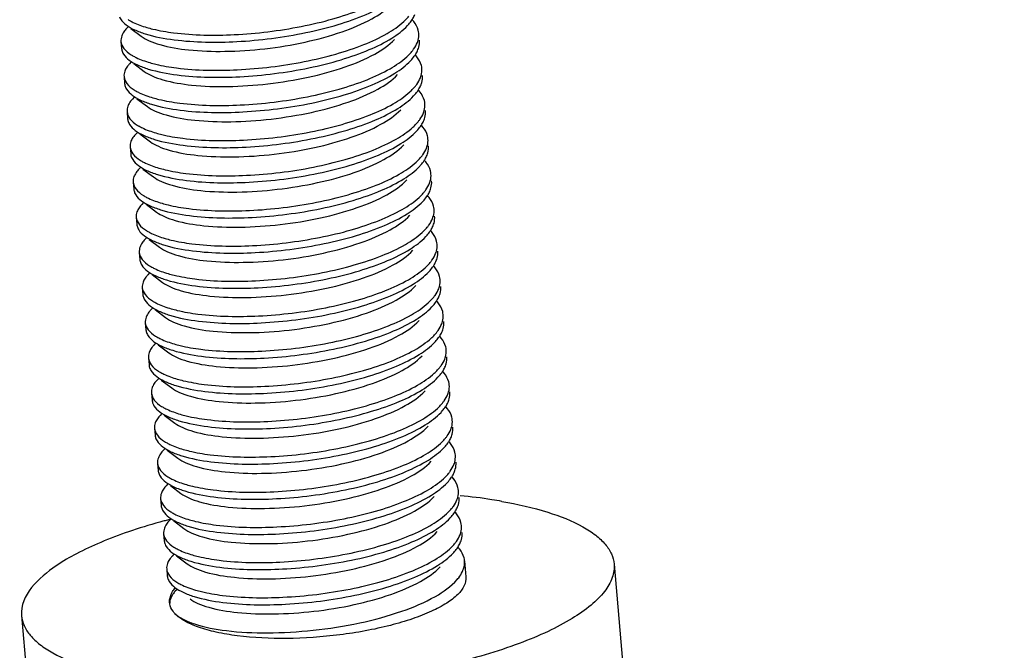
# Model space of a CAD drawing. Header units: millimetres. Extents: x -24622 to 2314, y -1603 to 2287.
# Tile 95 of 236: x -1986 to -1970, y 824 to 834. Entities that reach past the tile are written whole.
import ezdxf

# ---------------------------------------------------------------- set-up
doc = ezdxf.new("R2010")
doc.units = ezdxf.units.MM
doc.layers.add('02___PRT_ALL_AXES', color=7, linetype='Continuous')

msp = doc.modelspace()

# ---------------------------------------------------------------- linework, layer by layer
at = {"color": 7, "linetype": 'Continuous'}
for p, q in [((-1984.486, 833.984), (-1984.515, 833.954)), ((-1984.444, 833.959), (-1984.267, 833.826)), ((-1984.435, 833.394), (-1984.464, 833.363)), ((-1984.392, 833.368), (-1984.216, 833.236)), ((-1984.384, 832.803), (-1984.412, 832.772)), ((-1984.341, 832.777), (-1984.165, 832.645)), ((-1984.332, 832.212), (-1984.361, 832.182)), ((-1984.29, 832.187), (-1984.113, 832.054)), ((-1984.281, 831.622), (-1984.31, 831.591)), ((-1984.239, 831.596), (-1984.062, 831.464)), ((-1984.23, 831.031), (-1984.259, 831.001)), ((-1984.187, 831.006), (-1984.011, 830.873)), ((-1984.179, 830.44), (-1984.207, 830.41)), ((-1984.136, 830.415), (-1983.96, 830.282)), ((-1984.128, 829.85), (-1984.156, 829.819)), ((-1984.085, 829.824), (-1983.908, 829.692)), ((-1984.076, 829.259), (-1984.105, 829.229)), ((-1984.034, 829.234), (-1983.857, 829.101)), ((-1984.025, 828.669), (-1984.054, 828.638)), ((-1983.982, 828.643), (-1983.806, 828.511)), ((-1983.974, 828.078), (-1984.002, 828.047)), ((-1983.931, 828.052), (-1983.755, 827.92)), ((-1983.923, 827.487), (-1983.951, 827.457)), ((-1983.88, 827.462), (-1983.703, 827.329)), ((-1983.871, 826.897), (-1983.9, 826.866)), ((-1983.829, 826.871), (-1983.652, 826.739)), ((-1983.82, 826.306), (-1983.849, 826.276)), ((-1983.778, 826.281), (-1983.601, 826.148)), ((-1983.769, 825.715), (-1983.797, 825.685)), ((-1983.726, 825.69), (-1983.55, 825.557)), ((-1983.718, 825.125), (-1983.746, 825.094)), ((-1983.675, 825.099), (-1983.498, 824.967)), ((-1983.666, 824.534), (-1983.695, 824.504))]:
    msp.add_line(p, q, dxfattribs=at)
for centre, radius, start, end in [((-1984.09, 834.738), 0.748, 237.7913, 240.0063), ((-1980.109, 833.735), 0.542, 38.5449, 42.7103), ((-1984.039, 834.148), 0.748, 237.7913, 240.0063), ((-1980.058, 833.145), 0.542, 38.5449, 42.7103), ((-1983.988, 833.557), 0.748, 237.7913, 240.0063), ((-1980.007, 832.554), 0.542, 38.5449, 42.7103), ((-1983.936, 832.966), 0.748, 237.7913, 240.0063), ((-1979.956, 831.963), 0.542, 38.5449, 42.7103), ((-1983.885, 832.376), 0.748, 237.7913, 240.0063), ((-1979.904, 831.373), 0.542, 38.5449, 42.7103), ((-1983.834, 831.785), 0.748, 237.7913, 240.0063), ((-1979.853, 830.782), 0.542, 38.5449, 42.7103), ((-1983.783, 831.195), 0.748, 237.7913, 240.0063), ((-1979.802, 830.191), 0.542, 38.5449, 42.7103), ((-1983.731, 830.604), 0.748, 237.7913, 240.0063), ((-1979.751, 829.601), 0.542, 38.5449, 42.7103), ((-1983.68, 830.013), 0.748, 237.7913, 240.0063), ((-1979.699, 829.01), 0.542, 38.5449, 42.7103), ((-1983.629, 829.423), 0.748, 237.7913, 240.0063), ((-1979.648, 828.419), 0.542, 38.5449, 42.7103), ((-1983.578, 828.832), 0.748, 237.7913, 240.0063), ((-1979.597, 827.829), 0.542, 38.5449, 42.7103), ((-1983.526, 828.241), 0.748, 237.7913, 240.0063), ((-1979.546, 827.238), 0.542, 38.5449, 42.7103), ((-1983.475, 827.651), 0.748, 237.7913, 240.0063), ((-1979.494, 826.648), 0.542, 38.5449, 42.7103), ((-1983.424, 827.06), 0.748, 237.7913, 240.0063), ((-1979.443, 826.057), 0.542, 38.5449, 42.7103), ((-1983.373, 826.47), 0.748, 237.7913, 240.0063), ((-1979.392, 825.466), 0.542, 38.5449, 42.7103), ((-1983.321, 825.879), 0.748, 237.7913, 240.0063), ((-1979.338, 824.878), 0.538, 38.0278, 42.8431), ((-1983.54, 824.334), 0.252, 185.0361, 189.6172)]:
    msp.add_arc(centre, radius, start, end, dxfattribs=at)
for points, start_tangent, end_tangent in [([(-1983.724, 833.885), (-1982.704, 833.854), (-1981.577, 833.991), (-1981.046, 834.118), (-1980.574, 834.278), (-1980.187, 834.462), (-1979.905, 834.663)], (0.992026, -0.126034), (0.737009, 0.675882)), ([(-1983.714, 833.767), (-1982.66, 833.737), (-1981.499, 833.887), (-1980.959, 834.023), (-1980.486, 834.192), (-1980.107, 834.386), (-1979.843, 834.596)], (0.992026, -0.126034), (0.68457, 0.728947)), ([(-1984.267, 833.826), (-1984.134, 833.75), (-1983.954, 833.685), (-1983.471, 833.597), (-1982.863, 833.573), (-1982.188, 833.617), (-1981.51, 833.729), (-1980.892, 833.901), (-1980.393, 834.119), (-1980.06, 834.365)], (0.799736, -0.600352), (0.684441, 0.729068)), ([(-1984.635, 834.152), (-1984.616, 834.116), (-1984.52, 834.016)], (0.382203, -0.924078), (0.799807, -0.600258)), ([(-1984.464, 834.091), (-1984.403, 834.059), (-1984.174, 833.974)], (0.865879, -0.500254), (0.960587, -0.277978)), ([(-1983.673, 833.294), (-1982.653, 833.263), (-1981.526, 833.4), (-1980.995, 833.528), (-1980.523, 833.687), (-1980.136, 833.871), (-1979.853, 834.072)], (0.992026, -0.126034), (0.737009, 0.675882)), ([(-1979.853, 834.072), (-1979.83, 834.095), (-1979.767, 834.162)], (0.737009, 0.675882), (0.636014, 0.771678)), ([(-1979.792, 834.005), (-1979.77, 834.029), (-1979.716, 834.099)], (0.68457, 0.728947), (0.55272, 0.833367)), ([(-1979.716, 834.099), (-1979.701, 834.123), (-1979.667, 834.192)], (0.55272, 0.833367), (0.364967, 0.931021)), ([(-1979.602, 833.876), (-1979.61, 833.927), (-1979.686, 834.073)], (-0.08614, 0.996283), (-0.622496, 0.782623)), ([(-1984.515, 833.954), (-1984.535, 833.931), (-1984.581, 833.863)], (-0.684741, -0.728787), (-0.459261, -0.888301)), ([(-1984.52, 834.016), (-1984.383, 833.936), (-1984.2, 833.866), (-1983.714, 833.767)], (0.799807, -0.600258), (0.992026, -0.126034)), ([(-1984.174, 833.974), (-1984.073, 833.947), (-1983.724, 833.885)], (0.960587, -0.277978), (0.992026, -0.126034)), ([(-1983.662, 833.176), (-1982.609, 833.147), (-1981.448, 833.296), (-1980.908, 833.432), (-1980.435, 833.601), (-1980.056, 833.795), (-1979.792, 834.005)], (0.992026, -0.126034), (0.68457, 0.728947)), ([(-1979.626, 833.72), (-1979.613, 833.759), (-1979.602, 833.876)], (0.364967, 0.931021), (-0.08614, 0.996283)), ([(-1984.581, 833.863), (-1984.595, 833.831), (-1984.608, 833.739)], (-0.459261, -0.888301), (0.086059, -0.99629)), ([(-1984.608, 833.739), (-1984.56, 833.622), (-1984.437, 833.515)], (0.086059, -0.99629), (0.845896, -0.533349)), ([(-1984.216, 833.236), (-1984.083, 833.159), (-1983.903, 833.095), (-1983.42, 833.006), (-1982.812, 832.982), (-1982.137, 833.027), (-1981.459, 833.139), (-1980.841, 833.31), (-1980.342, 833.528), (-1980.008, 833.774)], (0.800164, -0.599781), (0.684836, 0.728697)), ([(-1979.716, 833.572), (-1979.688, 833.609), (-1979.626, 833.72)], (0.636014, 0.771678), (0.364967, 0.931021)), ([(-1979.616, 833.602), (-1979.603, 833.641), (-1979.591, 833.758)], (0.364967, 0.931021), (-0.08614, 0.996283)), ([(-1984.598, 833.621), (-1984.583, 833.561)], (0.086059, -0.99629), (0.382203, -0.924078)), ([(-1984.583, 833.561), (-1984.565, 833.526), (-1984.469, 833.426)], (0.382203, -0.924078), (0.799807, -0.600258)), ([(-1979.802, 833.482), (-1979.778, 833.504), (-1979.716, 833.572)], (0.737009, 0.675882), (0.636014, 0.771678)), ([(-1979.665, 833.509), (-1979.65, 833.532), (-1979.616, 833.602)], (0.55272, 0.833367), (0.364967, 0.931021)), ([(-1984.469, 833.426), (-1984.332, 833.345), (-1984.149, 833.276), (-1983.662, 833.176)], (0.799807, -0.600258), (0.992026, -0.126034)), ([(-1984.413, 833.5), (-1984.352, 833.468), (-1984.123, 833.383)], (0.865879, -0.500254), (0.960587, -0.277978)), ([(-1984.123, 833.383), (-1984.022, 833.356), (-1983.673, 833.294)], (0.960587, -0.277978), (0.992026, -0.126034)), ([(-1983.621, 832.703), (-1982.602, 832.672), (-1981.474, 832.81), (-1980.943, 832.937), (-1980.472, 833.096), (-1980.085, 833.281), (-1979.802, 833.482)], (0.992026, -0.126034), (0.737009, 0.675882)), ([(-1983.611, 832.585), (-1982.558, 832.556), (-1981.397, 832.705), (-1980.856, 832.841), (-1980.384, 833.01), (-1980.004, 833.205), (-1979.74, 833.414)], (0.992026, -0.126034), (0.68457, 0.728947)), ([(-1979.74, 833.414), (-1979.719, 833.438), (-1979.665, 833.509)], (0.68457, 0.728947), (0.55272, 0.833367)), ([(-1979.55, 833.285), (-1979.559, 833.336), (-1979.634, 833.482)], (-0.08614, 0.996283), (-0.622496, 0.782623)), ([(-1984.53, 833.272), (-1984.544, 833.241), (-1984.557, 833.148)], (-0.459261, -0.888301), (0.086059, -0.99629)), ([(-1984.464, 833.363), (-1984.484, 833.34), (-1984.53, 833.272)], (-0.684741, -0.728787), (-0.459261, -0.888301)), ([(-1979.575, 833.129), (-1979.562, 833.168), (-1979.55, 833.285)], (0.364967, 0.931021), (-0.08614, 0.996283)), ([(-1984.557, 833.148), (-1984.509, 833.031), (-1984.386, 832.924)], (0.086059, -0.99629), (0.845896, -0.533349)), ([(-1984.165, 832.645), (-1984.032, 832.569), (-1983.851, 832.504), (-1983.368, 832.416), (-1982.761, 832.391), (-1982.086, 832.436), (-1981.407, 832.548), (-1980.79, 832.72), (-1980.29, 832.937), (-1979.957, 833.184)], (0.799736, -0.600352), (0.684441, 0.729068)), ([(-1979.665, 832.981), (-1979.636, 833.018), (-1979.575, 833.129)], (0.636014, 0.771678), (0.364967, 0.931021)), ([(-1979.564, 833.011), (-1979.551, 833.05), (-1979.54, 833.167)], (0.364967, 0.931021), (-0.08614, 0.996283)), ([(-1984.547, 833.03), (-1984.532, 832.97)], (0.086059, -0.99629), (0.382203, -0.924078)), ([(-1984.532, 832.97), (-1984.514, 832.935), (-1984.418, 832.835)], (0.382203, -0.924078), (0.799807, -0.600258)), ([(-1984.361, 832.909), (-1984.3, 832.877), (-1984.072, 832.792)], (0.865879, -0.500254), (0.960587, -0.277978)), ([(-1983.57, 832.113), (-1982.551, 832.082), (-1981.423, 832.219), (-1980.892, 832.346), (-1980.421, 832.506), (-1980.033, 832.69), (-1979.751, 832.891)], (0.992026, -0.126034), (0.737009, 0.675882)), ([(-1979.751, 832.891), (-1979.727, 832.913), (-1979.665, 832.981)], (0.737009, 0.675882), (0.636014, 0.771678)), ([(-1979.689, 832.824), (-1979.668, 832.847), (-1979.613, 832.918)], (0.68457, 0.728947), (0.55272, 0.833367)), ([(-1979.613, 832.918), (-1979.599, 832.941), (-1979.564, 833.011)], (0.55272, 0.833367), (0.364967, 0.931021)), ([(-1979.499, 832.695), (-1979.508, 832.745), (-1979.583, 832.891)], (-0.08614, 0.996283), (-0.622496, 0.782623)), ([(-1984.412, 832.772), (-1984.433, 832.75), (-1984.479, 832.681)], (-0.684741, -0.728787), (-0.459261, -0.888301)), ([(-1984.418, 832.835), (-1984.28, 832.754), (-1984.097, 832.685), (-1983.611, 832.585)], (0.799807, -0.600258), (0.992026, -0.126034)), ([(-1984.072, 832.792), (-1983.971, 832.766), (-1983.621, 832.703)], (0.960587, -0.277978), (0.992026, -0.126034)), ([(-1983.56, 831.995), (-1982.506, 831.965), (-1981.346, 832.115), (-1980.805, 832.251), (-1980.332, 832.42), (-1979.953, 832.614), (-1979.689, 832.824)], (0.992026, -0.126034), (0.68457, 0.728947)), ([(-1984.479, 832.681), (-1984.493, 832.65), (-1984.506, 832.558)], (-0.459261, -0.888301), (0.086059, -0.99629)), ([(-1984.506, 832.558), (-1984.458, 832.44), (-1984.335, 832.334)], (0.086059, -0.99629), (0.845896, -0.533349)), ([(-1984.113, 832.054), (-1983.98, 831.978), (-1983.8, 831.913), (-1983.317, 831.825), (-1982.709, 831.801), (-1982.035, 831.845), (-1981.356, 831.957), (-1980.738, 832.129), (-1980.239, 832.347), (-1979.906, 832.593)], (0.800164, -0.599781), (0.684833, 0.7287)), ([(-1979.524, 832.538), (-1979.51, 832.578), (-1979.499, 832.695)], (0.364967, 0.931021), (-0.08614, 0.996283)), ([(-1979.513, 832.42), (-1979.5, 832.46), (-1979.489, 832.577)], (0.364967, 0.931021), (-0.08614, 0.996283)), ([(-1984.496, 832.44), (-1984.481, 832.38)], (0.086059, -0.99629), (0.382203, -0.924078)), ([(-1984.481, 832.38), (-1984.463, 832.344), (-1984.367, 832.244)], (0.382203, -0.924078), (0.799807, -0.600258)), ([(-1979.7, 832.3), (-1979.676, 832.323), (-1979.614, 832.39)], (0.737009, 0.675882), (0.636014, 0.771678)), ([(-1979.614, 832.39), (-1979.585, 832.427), (-1979.524, 832.538)], (0.636014, 0.771678), (0.364967, 0.931021)), ([(-1979.562, 832.328), (-1979.548, 832.351), (-1979.513, 832.42)], (0.55272, 0.833367), (0.364967, 0.931021)), ([(-1984.367, 832.244), (-1984.229, 832.164), (-1984.046, 832.094), (-1983.56, 831.995)], (0.799807, -0.600258), (0.992026, -0.126034)), ([(-1984.31, 832.319), (-1984.249, 832.287), (-1984.021, 832.202)], (0.865879, -0.500254), (0.960587, -0.277978)), ([(-1983.519, 831.522), (-1982.499, 831.491), (-1981.372, 831.628), (-1980.841, 831.756), (-1980.369, 831.915), (-1979.982, 832.099), (-1979.7, 832.3)], (0.992026, -0.126034), (0.737009, 0.675882)), ([(-1983.509, 831.404), (-1982.455, 831.375), (-1981.294, 831.524), (-1980.754, 831.66), (-1980.281, 831.829), (-1979.902, 832.023), (-1979.638, 832.233)], (0.992026, -0.126034), (0.68457, 0.728947)), ([(-1979.638, 832.233), (-1979.617, 832.257), (-1979.562, 832.328)], (0.68457, 0.728947), (0.55272, 0.833367)), ([(-1979.448, 832.104), (-1979.456, 832.155), (-1979.532, 832.301)], (-0.08614, 0.996283), (-0.622496, 0.782623)), ([(-1984.428, 832.091), (-1984.441, 832.059), (-1984.455, 831.967)], (-0.459261, -0.888301), (0.086059, -0.99629)), ([(-1984.361, 832.182), (-1984.381, 832.159), (-1984.428, 832.091)], (-0.684741, -0.728787), (-0.459261, -0.888301)), ([(-1984.021, 832.202), (-1983.92, 832.175), (-1983.57, 832.113)], (0.960587, -0.277978), (0.992026, -0.126034)), ([(-1979.472, 831.948), (-1979.459, 831.987), (-1979.448, 832.104)], (0.364967, 0.931021), (-0.08614, 0.996283)), ([(-1984.455, 831.967), (-1984.406, 831.85), (-1984.284, 831.743)], (0.086059, -0.99629), (0.845896, -0.533349)), ([(-1984.062, 831.464), (-1983.929, 831.387), (-1983.749, 831.323), (-1983.266, 831.234), (-1982.658, 831.21), (-1981.983, 831.255), (-1981.305, 831.367), (-1980.687, 831.538), (-1980.188, 831.756), (-1979.855, 832.002)], (0.799736, -0.600352), (0.684441, 0.729068)), ([(-1979.562, 831.8), (-1979.534, 831.837), (-1979.472, 831.948)], (0.636014, 0.771678), (0.364967, 0.931021)), ([(-1979.462, 831.83), (-1979.449, 831.869), (-1979.438, 831.986)], (0.364967, 0.931021), (-0.08614, 0.996283)), ([(-1984.445, 831.849), (-1984.43, 831.789)], (0.086059, -0.99629), (0.382203, -0.924078)), ([(-1984.43, 831.789), (-1984.411, 831.754), (-1984.315, 831.654)], (0.382203, -0.924078), (0.799807, -0.600258)), ([(-1984.259, 831.728), (-1984.198, 831.696), (-1983.969, 831.611)], (0.865879, -0.500254), (0.960587, -0.277978)), ([(-1979.648, 831.71), (-1979.625, 831.732), (-1979.562, 831.8)], (0.737009, 0.675882), (0.636014, 0.771678)), ([(-1979.587, 831.642), (-1979.565, 831.666), (-1979.511, 831.737)], (0.68457, 0.728947), (0.55272, 0.833367)), ([(-1979.511, 831.737), (-1979.496, 831.76), (-1979.462, 831.83)], (0.55272, 0.833367), (0.364967, 0.931021)), ([(-1984.31, 831.591), (-1984.33, 831.568), (-1984.376, 831.5)], (-0.684741, -0.728787), (-0.459261, -0.888301)), ([(-1984.315, 831.654), (-1984.178, 831.573), (-1983.995, 831.504), (-1983.509, 831.404)], (0.799807, -0.600258), (0.992026, -0.126034)), ([(-1983.969, 831.611), (-1983.868, 831.585), (-1983.519, 831.522)], (0.960587, -0.277978), (0.992026, -0.126034)), ([(-1983.468, 830.932), (-1982.448, 830.9), (-1981.321, 831.038), (-1980.79, 831.165), (-1980.318, 831.324), (-1979.931, 831.509), (-1979.648, 831.71)], (0.992026, -0.126034), (0.737009, 0.675882)), ([(-1983.457, 830.813), (-1982.404, 830.784), (-1981.243, 830.933), (-1980.703, 831.069), (-1980.23, 831.239), (-1979.851, 831.433), (-1979.587, 831.642)], (0.992026, -0.126034), (0.68457, 0.728947)), ([(-1979.397, 831.513), (-1979.405, 831.564), (-1979.481, 831.71)], (-0.08614, 0.996283), (-0.622496, 0.782623)), ([(-1984.376, 831.5), (-1984.39, 831.469), (-1984.404, 831.376)], (-0.459261, -0.888301), (0.086059, -0.99629)), ([(-1984.011, 830.873), (-1983.878, 830.797), (-1983.698, 830.732), (-1983.215, 830.644), (-1982.607, 830.62), (-1981.932, 830.664), (-1981.254, 830.776), (-1980.636, 830.948), (-1980.137, 831.165), (-1979.803, 831.412)], (0.800164, -0.599781), (0.684836, 0.728697)), ([(-1979.421, 831.357), (-1979.408, 831.397), (-1979.397, 831.513)], (0.364967, 0.931021), (-0.08614, 0.996283)), ([(-1979.411, 831.239), (-1979.398, 831.278), (-1979.386, 831.395)], (0.364967, 0.931021), (-0.08614, 0.996283)), ([(-1984.404, 831.376), (-1984.355, 831.259), (-1984.232, 831.152)], (0.086059, -0.99629), (0.845896, -0.533349)), ([(-1984.393, 831.258), (-1984.378, 831.198)], (0.086059, -0.99629), (0.382203, -0.924078)), ([(-1979.511, 831.209), (-1979.483, 831.246), (-1979.421, 831.357)], (0.636014, 0.771678), (0.364967, 0.931021)), ([(-1979.46, 831.146), (-1979.445, 831.17), (-1979.411, 831.239)], (0.55272, 0.833367), (0.364967, 0.931021)), ([(-1984.378, 831.198), (-1984.36, 831.163), (-1984.264, 831.063)], (0.382203, -0.924078), (0.799807, -0.600258)), ([(-1984.264, 831.063), (-1984.127, 830.983), (-1983.944, 830.913), (-1983.457, 830.813)], (0.799807, -0.600258), (0.992026, -0.126034)), ([(-1984.208, 831.137), (-1984.147, 831.105), (-1983.918, 831.021)], (0.865879, -0.500254), (0.960587, -0.277978)), ([(-1983.416, 830.341), (-1982.397, 830.31), (-1981.269, 830.447), (-1980.738, 830.574), (-1980.267, 830.734), (-1979.88, 830.918), (-1979.597, 831.119)], (0.992026, -0.126034), (0.737009, 0.675882)), ([(-1979.597, 831.119), (-1979.573, 831.142), (-1979.511, 831.209)], (0.737009, 0.675882), (0.636014, 0.771678)), ([(-1979.535, 831.052), (-1979.514, 831.075), (-1979.46, 831.146)], (0.68457, 0.728947), (0.55272, 0.833367)), ([(-1979.345, 830.923), (-1979.354, 830.973), (-1979.429, 831.12)], (-0.08614, 0.996283), (-0.622496, 0.782623)), ([(-1984.325, 830.909), (-1984.339, 830.878), (-1984.352, 830.786)], (-0.459261, -0.888301), (0.086059, -0.99629)), ([(-1984.259, 831.001), (-1984.279, 830.978), (-1984.325, 830.909)], (-0.684741, -0.728787), (-0.459261, -0.888301)), ([(-1983.918, 831.021), (-1983.817, 830.994), (-1983.468, 830.932)], (0.960587, -0.277978), (0.992026, -0.126034)), ([(-1983.406, 830.223), (-1982.353, 830.193), (-1981.192, 830.343), (-1980.651, 830.479), (-1980.179, 830.648), (-1979.799, 830.842), (-1979.535, 831.052)], (0.992026, -0.126034), (0.68457, 0.728947)), ([(-1979.37, 830.767), (-1979.357, 830.806), (-1979.345, 830.923)], (0.364967, 0.931021), (-0.08614, 0.996283)), ([(-1984.352, 830.786), (-1984.304, 830.668), (-1984.181, 830.562)], (0.086059, -0.99629), (0.845896, -0.533349)), ([(-1983.96, 830.282), (-1983.827, 830.206), (-1983.646, 830.141), (-1983.163, 830.053), (-1982.556, 830.029), (-1981.881, 830.073), (-1981.202, 830.185), (-1980.585, 830.357), (-1980.085, 830.575), (-1979.752, 830.821)], (0.799736, -0.600352), (0.684441, 0.729068)), ([(-1979.46, 830.618), (-1979.431, 830.655), (-1979.37, 830.767)], (0.636014, 0.771678), (0.364967, 0.931021)), ([(-1979.36, 830.648), (-1979.346, 830.688), (-1979.335, 830.805)], (0.364967, 0.931021), (-0.08614, 0.996283)), ([(-1984.342, 830.668), (-1984.327, 830.608)], (0.086059, -0.99629), (0.382203, -0.924078)), ([(-1984.327, 830.608), (-1984.309, 830.572), (-1984.213, 830.472)], (0.382203, -0.924078), (0.799807, -0.600258)), ([(-1979.546, 830.529), (-1979.522, 830.551), (-1979.46, 830.618)], (0.737009, 0.675882), (0.636014, 0.771678)), ([(-1979.408, 830.556), (-1979.394, 830.579), (-1979.36, 830.648)], (0.55272, 0.833367), (0.364967, 0.931021)), ([(-1984.207, 830.41), (-1984.228, 830.387), (-1984.274, 830.319)], (-0.684741, -0.728787), (-0.459261, -0.888301)), ([(-1984.213, 830.472), (-1984.075, 830.392), (-1983.893, 830.322), (-1983.406, 830.223)], (0.799807, -0.600258), (0.992026, -0.126034)), ([(-1984.156, 830.547), (-1984.095, 830.515), (-1983.867, 830.43)], (0.865879, -0.500254), (0.960587, -0.277978)), ([(-1983.867, 830.43), (-1983.766, 830.403), (-1983.416, 830.341)], (0.960587, -0.277978), (0.992026, -0.126034)), ([(-1983.365, 829.75), (-1982.346, 829.719), (-1981.218, 829.857), (-1980.687, 829.984), (-1980.216, 830.143), (-1979.828, 830.328), (-1979.546, 830.529)], (0.992026, -0.126034), (0.737009, 0.675882)), ([(-1983.355, 829.632), (-1982.301, 829.603), (-1981.141, 829.752), (-1980.6, 829.888), (-1980.127, 830.057), (-1979.748, 830.251), (-1979.484, 830.461)], (0.992026, -0.126034), (0.68457, 0.728947)), ([(-1979.484, 830.461), (-1979.463, 830.485), (-1979.408, 830.556)], (0.68457, 0.728947), (0.55272, 0.833367)), ([(-1979.294, 830.332), (-1979.303, 830.383), (-1979.378, 830.529)], (-0.08614, 0.996283), (-0.622496, 0.782623)), ([(-1984.274, 830.319), (-1984.288, 830.287), (-1984.301, 830.195)], (-0.459261, -0.888301), (0.086059, -0.99629)), ([(-1983.908, 829.692), (-1983.775, 829.616), (-1983.595, 829.551), (-1983.112, 829.463), (-1982.504, 829.438), (-1981.83, 829.483), (-1981.151, 829.595), (-1980.533, 829.766), (-1980.034, 829.984), (-1979.701, 830.231)], (0.800164, -0.599781), (0.684833, 0.7287)), ([(-1979.319, 830.176), (-1979.305, 830.215), (-1979.294, 830.332)], (0.364967, 0.931021), (-0.08614, 0.996283)), ([(-1984.301, 830.195), (-1984.253, 830.078), (-1984.13, 829.971)], (0.086059, -0.99629), (0.845896, -0.533349)), ([(-1984.291, 830.077), (-1984.276, 830.017)], (0.086059, -0.99629), (0.382203, -0.924078)), ([(-1979.409, 830.028), (-1979.38, 830.065), (-1979.319, 830.176)], (0.636014, 0.771678), (0.364967, 0.931021)), ([(-1979.308, 830.058), (-1979.295, 830.097), (-1979.284, 830.214)], (0.364967, 0.931021), (-0.08614, 0.996283)), ([(-1984.276, 830.017), (-1984.258, 829.982), (-1984.162, 829.882)], (0.382203, -0.924078), (0.799807, -0.600258)), ([(-1984.105, 829.956), (-1984.044, 829.924), (-1983.816, 829.839)], (0.865879, -0.500254), (0.960587, -0.277978)), ([(-1983.314, 829.16), (-1982.294, 829.129), (-1981.167, 829.266), (-1980.636, 829.393), (-1980.164, 829.553), (-1979.777, 829.737), (-1979.495, 829.938)], (0.992026, -0.126034), (0.737009, 0.675882)), ([(-1979.495, 829.938), (-1979.471, 829.96), (-1979.409, 830.028)], (0.737009, 0.675882), (0.636014, 0.771678)), ([(-1979.433, 829.871), (-1979.412, 829.894), (-1979.357, 829.965)], (0.68457, 0.728947), (0.55272, 0.833367)), ([(-1979.357, 829.965), (-1979.343, 829.988), (-1979.308, 830.058)], (0.55272, 0.833367), (0.364967, 0.931021)), ([(-1979.243, 829.741), (-1979.251, 829.792), (-1979.327, 829.938)], (-0.08614, 0.996283), (-0.622496, 0.782623)), ([(-1984.156, 829.819), (-1984.176, 829.796), (-1984.223, 829.728)], (-0.684741, -0.728787), (-0.459261, -0.888301)), ([(-1984.162, 829.882), (-1984.024, 829.801), (-1983.841, 829.732), (-1983.355, 829.632)], (0.799807, -0.600258), (0.992026, -0.126034)), ([(-1983.816, 829.839), (-1983.715, 829.813), (-1983.365, 829.75)], (0.960587, -0.277978), (0.992026, -0.126034)), ([(-1983.304, 829.042), (-1982.25, 829.012), (-1981.089, 829.161), (-1980.549, 829.297), (-1980.076, 829.467), (-1979.697, 829.661), (-1979.433, 829.871)], (0.992026, -0.126034), (0.68457, 0.728947)), ([(-1979.267, 829.585), (-1979.254, 829.625), (-1979.243, 829.741)], (0.364967, 0.931021), (-0.08614, 0.996283)), ([(-1984.223, 829.728), (-1984.236, 829.697), (-1984.25, 829.605)], (-0.459261, -0.888301), (0.086059, -0.99629)), ([(-1984.25, 829.605), (-1984.201, 829.487), (-1984.079, 829.381)], (0.086059, -0.99629), (0.845896, -0.533349)), ([(-1983.857, 829.101), (-1983.724, 829.025), (-1983.544, 828.96), (-1983.061, 828.872), (-1982.453, 828.848), (-1981.778, 828.892), (-1981.1, 829.004), (-1980.482, 829.176), (-1979.983, 829.394), (-1979.65, 829.64)], (0.799736, -0.600352), (0.684441, 0.729068)), ([(-1979.357, 829.437), (-1979.329, 829.474), (-1979.267, 829.585)], (0.636014, 0.771678), (0.364967, 0.931021)), ([(-1979.257, 829.467), (-1979.244, 829.507), (-1979.233, 829.623)], (0.364967, 0.931021), (-0.08614, 0.996283)), ([(-1984.24, 829.486), (-1984.225, 829.427)], (0.086059, -0.99629), (0.382203, -0.924078)), ([(-1984.225, 829.427), (-1984.206, 829.391), (-1984.11, 829.291)], (0.382203, -0.924078), (0.799807, -0.600258)), ([(-1979.443, 829.347), (-1979.42, 829.37), (-1979.357, 829.437)], (0.737009, 0.675882), (0.636014, 0.771678)), ([(-1979.306, 829.374), (-1979.291, 829.398), (-1979.257, 829.467)], (0.55272, 0.833367), (0.364967, 0.931021)), ([(-1984.11, 829.291), (-1983.973, 829.211), (-1983.79, 829.141), (-1983.304, 829.042)], (0.799807, -0.600258), (0.992026, -0.126034)), ([(-1984.054, 829.366), (-1983.993, 829.333), (-1983.764, 829.249)], (0.865879, -0.500254), (0.960587, -0.277978)), ([(-1983.764, 829.249), (-1983.663, 829.222), (-1983.314, 829.16)], (0.960587, -0.277978), (0.992026, -0.126034)), ([(-1983.263, 828.569), (-1982.243, 828.538), (-1981.116, 828.675), (-1980.585, 828.802), (-1980.113, 828.962), (-1979.726, 829.146), (-1979.443, 829.347)], (0.992026, -0.126034), (0.737009, 0.675882)), ([(-1983.253, 828.451), (-1982.199, 828.421), (-1981.038, 828.571), (-1980.498, 828.707), (-1980.025, 828.876), (-1979.646, 829.07), (-1979.382, 829.28)], (0.992026, -0.126034), (0.68457, 0.728947)), ([(-1979.382, 829.28), (-1979.36, 829.304), (-1979.306, 829.374)], (0.68457, 0.728947), (0.55272, 0.833367)), ([(-1979.192, 829.151), (-1979.2, 829.202), (-1979.276, 829.348)], (-0.08614, 0.996283), (-0.622496, 0.782623)), ([(-1984.171, 829.137), (-1984.185, 829.106), (-1984.199, 829.014)], (-0.459261, -0.888301), (0.086059, -0.99629)), ([(-1984.105, 829.229), (-1984.125, 829.206), (-1984.171, 829.137)], (-0.684741, -0.728787), (-0.459261, -0.888301)), ([(-1979.216, 828.995), (-1979.203, 829.034), (-1979.192, 829.151)], (0.364967, 0.931021), (-0.08614, 0.996283)), ([(-1984.199, 829.014), (-1984.15, 828.897), (-1984.027, 828.79)], (0.086059, -0.99629), (0.845896, -0.533349)), ([(-1983.806, 828.511), (-1983.673, 828.434), (-1983.493, 828.37), (-1983.01, 828.281), (-1982.402, 828.257), (-1981.727, 828.302), (-1981.049, 828.414), (-1980.431, 828.585), (-1979.932, 828.803), (-1979.598, 829.049)], (0.800164, -0.599781), (0.684836, 0.728697)), ([(-1979.306, 828.847), (-1979.278, 828.884), (-1979.216, 828.995)], (0.636014, 0.771678), (0.364967, 0.931021)), ([(-1979.206, 828.876), (-1979.193, 828.916), (-1979.181, 829.033)], (0.364967, 0.931021), (-0.08614, 0.996283)), ([(-1984.188, 828.896), (-1984.173, 828.836)], (0.086059, -0.99629), (0.382203, -0.924078)), ([(-1984.173, 828.836), (-1984.155, 828.801), (-1984.059, 828.701)], (0.382203, -0.924078), (0.799807, -0.600258)), ([(-1984.003, 828.775), (-1983.942, 828.743), (-1983.713, 828.658)], (0.865879, -0.500254), (0.960587, -0.277978)), ([(-1983.212, 827.978), (-1982.192, 827.947), (-1981.064, 828.085), (-1980.533, 828.212), (-1980.062, 828.371), (-1979.675, 828.556), (-1979.392, 828.757)], (0.992026, -0.126034), (0.737009, 0.675882)), ([(-1979.392, 828.757), (-1979.368, 828.779), (-1979.306, 828.847)], (0.737009, 0.675882), (0.636014, 0.771678)), ([(-1979.33, 828.689), (-1979.309, 828.713), (-1979.255, 828.784)], (0.68457, 0.728947), (0.55272, 0.833367)), ([(-1979.255, 828.784), (-1979.24, 828.807), (-1979.206, 828.876)], (0.55272, 0.833367), (0.364967, 0.931021)), ([(-1979.14, 828.56), (-1979.149, 828.611), (-1979.224, 828.757)], (-0.08614, 0.996283), (-0.622496, 0.782623)), ([(-1984.054, 828.638), (-1984.074, 828.615), (-1984.12, 828.547)], (-0.684741, -0.728787), (-0.459261, -0.888301)), ([(-1984.059, 828.701), (-1983.922, 828.62), (-1983.739, 828.551), (-1983.253, 828.451)], (0.799807, -0.600258), (0.992026, -0.126034)), ([(-1983.713, 828.658), (-1983.612, 828.631), (-1983.263, 828.569)], (0.960587, -0.277978), (0.992026, -0.126034)), ([(-1983.201, 827.86), (-1982.148, 827.831), (-1980.987, 827.98), (-1980.446, 828.116), (-1979.974, 828.285), (-1979.594, 828.48), (-1979.33, 828.689)], (0.992026, -0.126034), (0.68457, 0.728947)), ([(-1984.12, 828.547), (-1984.134, 828.516), (-1984.147, 828.423)], (-0.459261, -0.888301), (0.086059, -0.99629)), ([(-1984.147, 828.423), (-1984.099, 828.306), (-1983.976, 828.199)], (0.086059, -0.99629), (0.845896, -0.533349)), ([(-1983.755, 827.92), (-1983.622, 827.844), (-1983.441, 827.779), (-1982.958, 827.691), (-1982.351, 827.666), (-1981.676, 827.711), (-1980.998, 827.823), (-1980.38, 827.995), (-1979.88, 828.212), (-1979.547, 828.459)], (0.799736, -0.600352), (0.684441, 0.729068)), ([(-1979.165, 828.404), (-1979.152, 828.443), (-1979.14, 828.56)], (0.364967, 0.931021), (-0.08614, 0.996283)), ([(-1979.155, 828.286), (-1979.141, 828.325), (-1979.13, 828.442)], (0.364967, 0.931021), (-0.08614, 0.996283)), ([(-1984.137, 828.305), (-1984.122, 828.245)], (0.086059, -0.99629), (0.382203, -0.924078)), ([(-1984.122, 828.245), (-1984.104, 828.21), (-1984.008, 828.11)], (0.382203, -0.924078), (0.799807, -0.600258)), ([(-1979.341, 828.166), (-1979.317, 828.188), (-1979.255, 828.256)], (0.737009, 0.675882), (0.636014, 0.771678)), ([(-1979.255, 828.256), (-1979.226, 828.293), (-1979.165, 828.404)], (0.636014, 0.771678), (0.364967, 0.931021)), ([(-1979.203, 828.193), (-1979.189, 828.216), (-1979.155, 828.286)], (0.55272, 0.833367), (0.364967, 0.931021)), ([(-1984.008, 828.11), (-1983.87, 828.029), (-1983.688, 827.96), (-1983.201, 827.86)], (0.799807, -0.600258), (0.992026, -0.126034)), ([(-1983.951, 828.184), (-1983.89, 828.152), (-1983.662, 828.067)], (0.865879, -0.500254), (0.960587, -0.277978)), ([(-1983.16, 827.388), (-1982.141, 827.357), (-1981.013, 827.494), (-1980.482, 827.621), (-1980.011, 827.781), (-1979.623, 827.965), (-1979.341, 828.166)], (0.992026, -0.126034), (0.737009, 0.675882)), ([(-1983.15, 827.27), (-1982.096, 827.24), (-1980.936, 827.39), (-1980.395, 827.526), (-1979.922, 827.695), (-1979.543, 827.889), (-1979.279, 828.099)], (0.992026, -0.126034), (0.68457, 0.728947)), ([(-1979.279, 828.099), (-1979.258, 828.122), (-1979.203, 828.193)], (0.68457, 0.728947), (0.55272, 0.833367)), ([(-1979.089, 827.97), (-1979.098, 828.02), (-1979.173, 828.166)], (-0.08614, 0.996283), (-0.622496, 0.782623)), ([(-1984.069, 827.956), (-1984.083, 827.925), (-1984.096, 827.833)], (-0.459261, -0.888301), (0.086059, -0.99629)), ([(-1984.002, 828.047), (-1984.023, 828.025), (-1984.069, 827.956)], (-0.684741, -0.728787), (-0.459261, -0.888301)), ([(-1983.662, 828.067), (-1983.561, 828.041), (-1983.212, 827.978)], (0.960587, -0.277978), (0.992026, -0.126034)), ([(-1979.114, 827.813), (-1979.1, 827.853), (-1979.089, 827.97)], (0.364967, 0.931021), (-0.08614, 0.996283)), ([(-1984.096, 827.833), (-1984.048, 827.715), (-1983.925, 827.609)], (0.086059, -0.99629), (0.845896, -0.533349)), ([(-1983.703, 827.329), (-1983.57, 827.253), (-1983.39, 827.188), (-1982.907, 827.1), (-1982.299, 827.076), (-1981.625, 827.12), (-1980.946, 827.232), (-1980.328, 827.404), (-1979.829, 827.622), (-1979.496, 827.868)], (0.800164, -0.599781), (0.684833, 0.7287)), ([(-1979.204, 827.665), (-1979.175, 827.702), (-1979.114, 827.813)], (0.636014, 0.771678), (0.364967, 0.931021)), ([(-1979.103, 827.695), (-1979.09, 827.735), (-1979.079, 827.851)], (0.364967, 0.931021), (-0.08614, 0.996283)), ([(-1984.086, 827.715), (-1984.071, 827.655)], (0.086059, -0.99629), (0.382203, -0.924078)), ([(-1984.071, 827.655), (-1984.053, 827.619), (-1983.957, 827.519)], (0.382203, -0.924078), (0.799807, -0.600258)), ([(-1983.9, 827.594), (-1983.839, 827.562), (-1983.611, 827.477)], (0.865879, -0.500254), (0.960587, -0.277978)), ([(-1979.29, 827.575), (-1979.266, 827.598), (-1979.204, 827.665)], (0.737009, 0.675882), (0.636014, 0.771678)), ([(-1979.228, 827.508), (-1979.207, 827.532), (-1979.152, 827.603)], (0.68457, 0.728947), (0.55272, 0.833367)), ([(-1979.152, 827.603), (-1979.138, 827.626), (-1979.103, 827.695)], (0.55272, 0.833367), (0.364967, 0.931021)), ([(-1983.951, 827.457), (-1983.971, 827.434), (-1984.018, 827.366)], (-0.684741, -0.728787), (-0.459261, -0.888301)), ([(-1983.957, 827.519), (-1983.819, 827.439), (-1983.636, 827.369), (-1983.15, 827.27)], (0.799807, -0.600258), (0.992026, -0.126034)), ([(-1983.611, 827.477), (-1983.51, 827.45), (-1983.16, 827.388)], (0.960587, -0.277978), (0.992026, -0.126034)), ([(-1983.109, 826.797), (-1982.09, 826.766), (-1980.962, 826.903), (-1980.431, 827.031), (-1979.959, 827.19), (-1979.572, 827.374), (-1979.29, 827.575)], (0.992026, -0.126034), (0.737009, 0.675882)), ([(-1983.099, 826.679), (-1982.045, 826.65), (-1980.884, 826.799), (-1980.344, 826.935), (-1979.871, 827.104), (-1979.492, 827.298), (-1979.228, 827.508)], (0.992026, -0.126034), (0.68457, 0.728947)), ([(-1979.038, 827.379), (-1979.046, 827.43), (-1979.122, 827.576)], (-0.08614, 0.996283), (-0.622496, 0.782623)), ([(-1984.018, 827.366), (-1984.031, 827.334), (-1984.045, 827.242)], (-0.459261, -0.888301), (0.086059, -0.99629)), ([(-1983.652, 826.739), (-1983.519, 826.662), (-1983.339, 826.598), (-1982.856, 826.509), (-1982.248, 826.485), (-1981.573, 826.53), (-1980.895, 826.642), (-1980.277, 826.813), (-1979.778, 827.031), (-1979.445, 827.277)], (0.799736, -0.600352), (0.684441, 0.729068)), ([(-1979.062, 827.223), (-1979.049, 827.262), (-1979.038, 827.379)], (0.364967, 0.931021), (-0.08614, 0.996283)), ([(-1979.052, 827.105), (-1979.039, 827.144), (-1979.028, 827.261)], (0.364967, 0.931021), (-0.08614, 0.996283)), ([(-1984.045, 827.242), (-1983.996, 827.125), (-1983.874, 827.018)], (0.086059, -0.99629), (0.845896, -0.533349)), ([(-1984.035, 827.124), (-1984.02, 827.064)], (0.086059, -0.99629), (0.382203, -0.924078)), ([(-1979.152, 827.075), (-1979.124, 827.112), (-1979.062, 827.223)], (0.636014, 0.771678), (0.364967, 0.931021)), ([(-1979.101, 827.012), (-1979.086, 827.035), (-1979.052, 827.105)], (0.55272, 0.833367), (0.364967, 0.931021)), ([(-1984.02, 827.064), (-1984.001, 827.029), (-1983.905, 826.929)], (0.382203, -0.924078), (0.799807, -0.600258)), ([(-1983.905, 826.929), (-1983.768, 826.848), (-1983.585, 826.779), (-1983.099, 826.679)], (0.799807, -0.600258), (0.992026, -0.126034)), ([(-1983.849, 827.003), (-1983.788, 826.971), (-1983.56, 826.886)], (0.865879, -0.500254), (0.960587, -0.277978)), ([(-1983.058, 826.207), (-1982.038, 826.175), (-1980.911, 826.313), (-1980.38, 826.44), (-1979.908, 826.599), (-1979.521, 826.784), (-1979.238, 826.985)], (0.992026, -0.126034), (0.737009, 0.675882)), ([(-1983.048, 826.088), (-1981.994, 826.059), (-1980.833, 826.208), (-1980.293, 826.344), (-1979.82, 826.514), (-1979.441, 826.708), (-1979.177, 826.917)], (0.992026, -0.126034), (0.68457, 0.728947)), ([(-1979.238, 826.985), (-1979.215, 827.007), (-1979.152, 827.075)], (0.737009, 0.675882), (0.636014, 0.771678)), ([(-1979.177, 826.917), (-1979.155, 826.941), (-1979.101, 827.012)], (0.68457, 0.728947), (0.55272, 0.833367)), ([(-1978.987, 826.788), (-1978.995, 826.839), (-1979.071, 826.985)], (-0.08614, 0.996283), (-0.622496, 0.782623)), ([(-1983.966, 826.775), (-1983.98, 826.744), (-1983.994, 826.651)], (-0.459261, -0.888301), (0.086059, -0.99629)), ([(-1983.9, 826.866), (-1983.92, 826.843), (-1983.966, 826.775)], (-0.684741, -0.728787), (-0.459261, -0.888301)), ([(-1983.56, 826.886), (-1983.458, 826.859), (-1983.109, 826.797)], (0.960587, -0.277978), (0.992026, -0.126034)), ([(-1979.011, 826.632), (-1978.998, 826.672), (-1978.987, 826.788)], (0.364967, 0.931021), (-0.08614, 0.996283)), ([(-1983.994, 826.651), (-1983.945, 826.534), (-1983.822, 826.427)], (0.086059, -0.99629), (0.845896, -0.533349)), ([(-1983.601, 826.148), (-1983.468, 826.072), (-1983.288, 826.007), (-1982.805, 825.919), (-1982.197, 825.895), (-1981.522, 825.939), (-1980.844, 826.051), (-1980.226, 826.223), (-1979.727, 826.44), (-1979.393, 826.687)], (0.800164, -0.599781), (0.684836, 0.728697)), ([(-1979.101, 826.484), (-1979.073, 826.521), (-1979.011, 826.632)], (0.636014, 0.771678), (0.364967, 0.931021)), ([(-1979.001, 826.514), (-1978.988, 826.553), (-1978.976, 826.67)], (0.364967, 0.931021), (-0.08614, 0.996283)), ([(-1983.983, 826.533), (-1983.968, 826.473)], (0.086059, -0.99629), (0.382203, -0.924078)), ([(-1983.968, 826.473), (-1983.95, 826.438), (-1983.854, 826.338)], (0.382203, -0.924078), (0.799807, -0.600258)), ([(-1979.187, 826.394), (-1979.163, 826.417), (-1979.101, 826.484)], (0.737009, 0.675882), (0.636014, 0.771678)), ([(-1979.125, 826.327), (-1979.104, 826.35), (-1979.05, 826.421)], (0.68457, 0.728947), (0.55272, 0.833367)), ([(-1979.05, 826.421), (-1979.035, 826.445), (-1979.001, 826.514)], (0.55272, 0.833367), (0.364967, 0.931021)), ([(-1983.849, 826.276), (-1983.869, 826.253), (-1983.915, 826.184)], (-0.684741, -0.728787), (-0.459261, -0.888301)), ([(-1983.854, 826.338), (-1983.717, 826.258), (-1983.534, 826.188), (-1983.048, 826.088)], (0.799807, -0.600258), (0.992026, -0.126034)), ([(-1983.798, 826.412), (-1983.737, 826.38), (-1983.508, 826.295)], (0.865879, -0.500254), (0.960587, -0.277978)), ([(-1983.508, 826.295), (-1983.407, 826.269), (-1983.058, 826.207)], (0.960587, -0.277978), (0.992026, -0.126034)), ([(-1983.007, 825.616), (-1981.987, 825.585), (-1980.859, 825.722), (-1980.328, 825.849), (-1979.857, 826.009), (-1979.47, 826.193), (-1979.187, 826.394)], (0.992026, -0.126034), (0.737009, 0.675882)), ([(-1982.996, 825.498), (-1981.943, 825.468), (-1980.782, 825.618), (-1980.241, 825.754), (-1979.769, 825.923), (-1979.39, 826.117), (-1979.125, 826.327)], (0.992026, -0.126034), (0.68457, 0.728947)), ([(-1978.935, 826.198), (-1978.944, 826.248), (-1979.019, 826.395)], (-0.08614, 0.996283), (-0.622496, 0.782623)), ([(-1983.915, 826.184), (-1983.929, 826.153), (-1983.942, 826.061)], (-0.459261, -0.888301), (0.086059, -0.99629)), ([(-1983.55, 825.557), (-1983.417, 825.481), (-1983.237, 825.416), (-1982.753, 825.328), (-1982.146, 825.304), (-1981.471, 825.348), (-1980.793, 825.46), (-1980.175, 825.632), (-1979.675, 825.85), (-1979.342, 826.096)], (0.799736, -0.600352), (0.684441, 0.729068)), ([(-1978.96, 826.041), (-1978.947, 826.081), (-1978.935, 826.198)], (0.364967, 0.931021), (-0.08614, 0.996283)), ([(-1983.942, 826.061), (-1983.894, 825.943), (-1983.771, 825.837)], (0.086059, -0.99629), (0.845896, -0.533349)), ([(-1983.932, 825.943), (-1983.917, 825.883)], (0.086059, -0.99629), (0.382203, -0.924078)), ([(-1979.05, 825.893), (-1979.021, 825.93), (-1978.96, 826.041)], (0.636014, 0.771678), (0.364967, 0.931021)), ([(-1978.95, 825.923), (-1978.936, 825.963), (-1978.925, 826.08)], (0.364967, 0.931021), (-0.08614, 0.996283)), ([(-1983.917, 825.883), (-1983.899, 825.847), (-1983.803, 825.747)], (0.382203, -0.924078), (0.799807, -0.600258)), ([(-1983.746, 825.822), (-1983.685, 825.79), (-1983.457, 825.705)], (0.865879, -0.500254), (0.960587, -0.277978)), ([(-1982.955, 825.025), (-1981.936, 824.994), (-1980.808, 825.132), (-1980.277, 825.259), (-1979.806, 825.418), (-1979.418, 825.603), (-1979.136, 825.804)], (0.992026, -0.126034), (0.737009, 0.675882)), ([(-1979.136, 825.804), (-1979.112, 825.826), (-1979.05, 825.893)], (0.737009, 0.675882), (0.636014, 0.771678)), ([(-1979.074, 825.736), (-1979.053, 825.76), (-1978.998, 825.831)], (0.68457, 0.728947), (0.55272, 0.833367)), ([(-1978.998, 825.831), (-1978.984, 825.854), (-1978.95, 825.923)], (0.55272, 0.833367), (0.364967, 0.931021)), ([(-1978.884, 825.607), (-1978.893, 825.658), (-1978.968, 825.804)], (-0.08614, 0.996283), (-0.622496, 0.782623)), ([(-1983.864, 825.594), (-1983.878, 825.562), (-1983.891, 825.47)], (-0.459261, -0.888301), (0.086059, -0.99629)), ([(-1983.797, 825.685), (-1983.818, 825.662), (-1983.864, 825.594)], (-0.684741, -0.728787), (-0.459261, -0.888301)), ([(-1983.803, 825.747), (-1983.665, 825.667), (-1983.483, 825.597), (-1982.996, 825.498)], (0.799807, -0.600258), (0.992026, -0.126034)), ([(-1983.457, 825.705), (-1983.356, 825.678), (-1983.007, 825.616)], (0.960587, -0.277978), (0.992026, -0.126034)), ([(-1982.945, 824.907), (-1981.891, 824.878), (-1980.731, 825.027), (-1980.19, 825.163), (-1979.717, 825.332), (-1979.338, 825.526), (-1979.074, 825.736)], (0.992026, -0.126034), (0.68457, 0.728947)), ([(-1978.909, 825.451), (-1978.895, 825.49), (-1978.884, 825.607)], (0.364967, 0.931021), (-0.08614, 0.996283)), ([(-1983.891, 825.47), (-1983.843, 825.353), (-1983.72, 825.246)], (0.086059, -0.99629), (0.845896, -0.533349)), ([(-1983.498, 824.967), (-1983.365, 824.891), (-1983.185, 824.826), (-1982.702, 824.738), (-1982.094, 824.713), (-1981.42, 824.758), (-1980.741, 824.87), (-1980.123, 825.041), (-1979.624, 825.259), (-1979.291, 825.505)], (0.800164, -0.599781), (0.684833, 0.7287)), ([(-1978.999, 825.303), (-1978.97, 825.34), (-1978.909, 825.451)], (0.636014, 0.771678), (0.364967, 0.931021)), ([(-1978.898, 825.333), (-1978.885, 825.372), (-1978.874, 825.489)], (0.364967, 0.931021), (-0.08614, 0.996283)), ([(-1983.881, 825.352), (-1983.866, 825.292)], (0.086059, -0.99629), (0.382203, -0.924078)), ([(-1983.866, 825.292), (-1983.848, 825.257), (-1983.752, 825.157)], (0.382203, -0.924078), (0.799807, -0.600258)), ([(-1979.085, 825.213), (-1979.061, 825.235), (-1978.999, 825.303)], (0.737009, 0.675882), (0.636014, 0.771678)), ([(-1978.946, 825.241), (-1978.932, 825.264), (-1978.898, 825.333)], (0.550692, 0.834708), (0.364967, 0.931021)), ([(-1983.752, 825.157), (-1983.614, 825.076), (-1983.431, 825.007), (-1982.945, 824.907)], (0.799807, -0.600258), (0.992026, -0.126034)), ([(-1983.695, 825.231), (-1983.634, 825.199), (-1983.406, 825.114)], (0.865879, -0.500254), (0.960587, -0.277978)), ([(-1983.406, 825.114), (-1983.305, 825.088), (-1982.955, 825.025)], (0.960587, -0.277978), (0.992026, -0.126034)), ([(-1982.904, 824.435), (-1981.885, 824.404), (-1980.757, 824.541), (-1980.226, 824.668), (-1979.754, 824.828), (-1979.367, 825.012), (-1979.085, 825.213)], (0.992026, -0.126034), (0.737009, 0.675882)), ([(-1982.894, 824.317), (-1981.84, 824.287), (-1980.679, 824.436), (-1980.139, 824.572), (-1979.666, 824.742), (-1979.287, 824.936), (-1979.023, 825.146)], (0.992026, -0.126034), (0.68457, 0.728947)), ([(-1979.023, 825.146), (-1979.001, 825.169), (-1978.946, 825.241)], (0.68457, 0.728947), (0.550692, 0.834708)), ([(-1978.833, 825.016), (-1978.841, 825.066), (-1978.914, 825.21)], (-0.08604, 0.996292), (-0.615202, 0.78837)), ([(-1983.813, 825.003), (-1983.826, 824.972), (-1983.84, 824.88)], (-0.459261, -0.888301), (0.086059, -0.99629)), ([(-1983.746, 825.094), (-1983.766, 825.071), (-1983.813, 825.003)], (-0.684741, -0.728787), (-0.459261, -0.888301)), ([(-1978.869, 824.833), (-1978.85, 824.879), (-1978.833, 825.016)], (0.427116, 0.904197), (-0.08604, 0.996292)), ([(-1983.84, 824.88), (-1983.791, 824.762), (-1983.669, 824.655)], (0.086059, -0.99629), (0.845896, -0.533349)), ([(-1983.447, 824.376), (-1983.314, 824.3), (-1983.134, 824.235), (-1982.651, 824.147), (-1982.043, 824.123), (-1981.368, 824.167), (-1980.69, 824.279), (-1980.072, 824.451), (-1979.573, 824.669), (-1979.24, 824.915)], (0.799736, -0.600352), (0.684441, 0.729068)), ([(-1978.959, 824.699), (-1978.931, 824.732), (-1978.869, 824.833)], (0.653718, 0.756738), (0.427116, 0.904197)), ([(-1983.83, 824.761), (-1983.815, 824.701)], (0.086059, -0.99629), (0.382203, -0.924078)), ([(-1983.815, 824.701), (-1983.796, 824.666), (-1983.7, 824.566)], (0.382203, -0.924078), (0.799807, -0.600258)), ([(-1978.809, 824.744), (-1978.838, 824.599), (-1978.946, 824.451), (-1979.132, 824.306), (-1979.389, 824.168), (-1979.708, 824.041), (-1980.079, 823.931), (-1980.928, 823.772), (-1981.825, 823.711), (-1982.653, 823.756), (-1983.008, 823.817), (-1983.307, 823.901), (-1983.54, 824.006), (-1983.7, 824.127)], (0.086962, -0.996212), (-0.684899, 0.728638)), ([(-1983.7, 824.127), (-1983.565, 824.035), (-1983.372, 823.954), (-1982.837, 823.842), (-1982.148, 823.805), (-1981.375, 823.849), (-1980.595, 823.973), (-1979.887, 824.168), (-1979.323, 824.417), (-1978.959, 824.699)], (0.730474, -0.68294), (0.653718, 0.756738)), ([(-1983.669, 824.655), (-1983.604, 824.619), (-1983.355, 824.524)], (0.845896, -0.533349), (0.960587, -0.277978)), ([(-1983.791, 824.312), (-1983.79, 824.358), (-1983.74, 824.499)], (-0.087685, 0.996148), (0.52635, 0.850268)), ([(-1983.695, 824.504), (-1983.735, 824.455), (-1983.789, 824.312)], (-0.684801, -0.72873), (-0.030457, -0.999536)), ([(-1983.74, 824.499), (-1983.695, 824.56)], (0.52635, 0.850268), (0.643447, 0.765491)), ([(-1983.7, 824.566), (-1983.563, 824.486), (-1983.38, 824.416), (-1982.894, 824.317)], (0.799807, -0.600258), (0.992026, -0.126034)), ([(-1983.355, 824.524), (-1983.253, 824.497), (-1982.904, 824.435)], (0.960587, -0.277978), (0.992026, -0.126034)), ([(-1983.7, 824.127), (-1983.733, 824.167), (-1983.788, 824.292)], (-0.684899, 0.728638), (-0.166999, 0.985957))]:
    msp.add_spline(points, degree=3, dxfattribs=dict(at, start_tangent=start_tangent, end_tangent=end_tangent))
at = {"layer": '02___PRT_ALL_AXES', "color": 7, "linetype": 'Continuous'}
for p, q in [((-1984.609, 833.739), (-1984.598, 833.621)), ((-1984.557, 833.148), (-1984.547, 833.03)), ((-1984.506, 832.558), (-1984.496, 832.44)), ((-1984.455, 831.967), (-1984.445, 831.849)), ((-1984.404, 831.376), (-1984.393, 831.258)), ((-1984.352, 830.786), (-1984.342, 830.668)), ((-1984.301, 830.195), (-1984.291, 830.077)), ((-1984.25, 829.605), (-1984.24, 829.486)), ((-1984.199, 829.014), (-1984.188, 828.896)), ((-1984.147, 828.423), (-1984.137, 828.305)), ((-1984.096, 827.833), (-1984.086, 827.715)), ((-1984.045, 827.242), (-1984.035, 827.124)), ((-1983.994, 826.651), (-1983.983, 826.533)), ((-1983.942, 826.061), (-1983.932, 825.943)), ((-1983.891, 825.47), (-1983.881, 825.352)), ((-1978.833, 825.016), (-1978.809, 824.744)), ((-1976.319, 824.96), (-1969.759, 749.36)), ((-1983.84, 824.88), (-1983.83, 824.761)), ((-1986.281, 824.096), (-1979.722, 748.495))]:
    msp.add_line(p, q, dxfattribs=at)
for centre, radius, start, end in [((-1981.069, 815.308), 10.752, 105.1777, 105.5828), ((-1980.994, 815.031), 11.038, 104.7811, 105.1778), ((-1980.938, 814.818), 11.259, 104.5583, 104.7817)]:
    msp.add_arc(centre, radius, start, end, dxfattribs=at)
for points, start_tangent, end_tangent in [([(-1978.204, 826.014), (-1978.372, 826.042), (-1978.905, 826.108)], (-0.985088, 0.172054), (-0.995348, 0.096341)), ([(-1978.204, 826.014), (-1977.433, 825.831), (-1976.844, 825.587), (-1976.628, 825.445), (-1976.467, 825.292), (-1976.363, 825.13), (-1976.319, 824.961)], (0.985088, -0.172054), (0.086799, -0.996226)), ([(-1983.957, 825.664), (-1984.48, 825.503), (-1984.948, 825.325), (-1985.356, 825.134), (-1985.696, 824.933), (-1986.281, 824.096)], (-0.963239, -0.268646), (0.086799, -0.996226)), ([(-1976.319, 824.961), (-1976.349, 824.733), (-1976.479, 824.502), (-1976.706, 824.271), (-1977.025, 824.046), (-1977.429, 823.83), (-1977.912, 823.628), (-1979.069, 823.282), (-1980.405, 823.035), (-1981.813, 822.908), (-1983.179, 822.91), (-1984.395, 823.042)], (0.086799, -0.996226), (-0.985088, 0.172054)), ([(-1986.281, 824.096), (-1986.237, 823.926), (-1986.133, 823.764), (-1985.972, 823.611), (-1985.756, 823.469), (-1985.167, 823.225), (-1984.395, 823.042)], (0.086799, -0.996226), (0.985088, -0.172054))]:
    msp.add_spline(points, degree=3, dxfattribs=dict(at, start_tangent=start_tangent, end_tangent=end_tangent))

doc.saveas('drawing.dxf')
